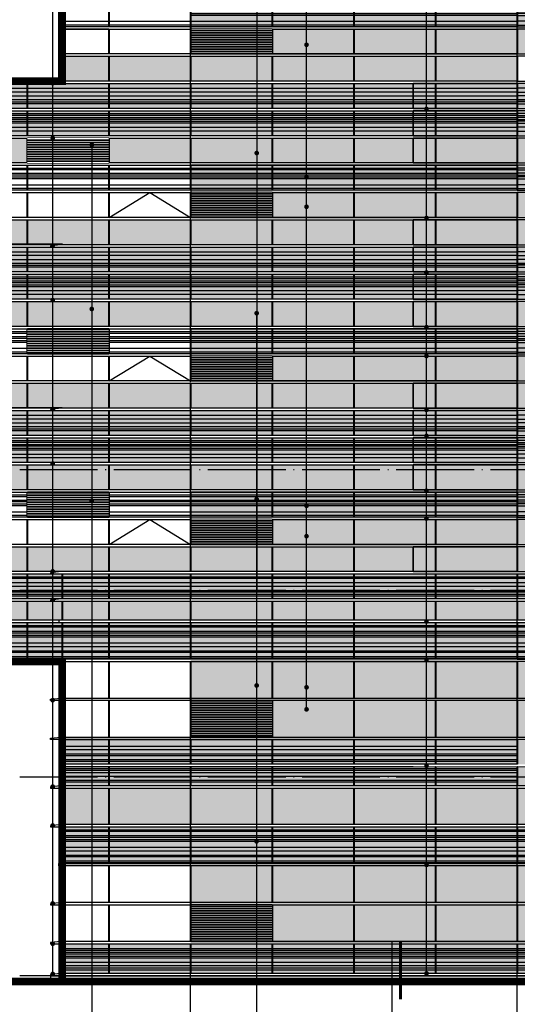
# Model space of a CAD drawing. Header units: millimetres. Extents: x 708158 to 1984082, y -168213 to -53.
# Tile 203 of 220: x 1034709 to 1047504, y -86692 to -61396. Entities that reach past the tile are written whole.
import ezdxf

# ---------------------------------------------------------------- set-up
doc = ezdxf.new("R2010")
doc.units = ezdxf.units.MM
doc.header["$LTSCALE"] = 1000
doc.set_wipeout_variables(frame=1)
doc.linetypes.add('DOTE', pattern=[2.42, 2, -0.2, 0.02, -0.2])
doc.layers.get('0').update_dxf_attribs({"color": 8})
for name, color, linetype in [('230303生产综合楼-平面图_t8$0$DIM_IDEN', 3, 'Continuous'), ('A-AXIS', 1, 'DOTE'), ('A-看线', 63, 'Continuous'), ('DIM_LEAD', 3, 'Continuous'), ('DOTE', 1, 'DOTE'), ('SPACE_HATCH', 9, 'Continuous'), ('WINDOW', 4, 'Continuous'), ('立面加粗', 5, 'Continuous'), ('立面填充线2 穿孔板', 105, 'Continuous'), ('立面窗户线', 21, 'Continuous')]:
    doc.layers.add(name, color=color, linetype=linetype)
doc.layers.add('E-百叶', color=8, linetype='Continuous', lineweight=35)

# ---------------------------------------------------------------- blocks, each defined once
blk = doc.blocks.new('A$C646C2EE2')
at = {"layer": 'A-看线'}
for points in [[(0, -70), (2090, -70), (2090, -120), (0, -120)], [(0, -200), (2090, -200), (2090, -250), (0, -250)], [(2100, -70), (4190, -70), (4190, -120), (2100, -120)], [(2100, -200), (4190, -200), (4190, -250), (2100, -250)], [(4200, -70), (6290, -70), (6290, -120), (4200, -120)], [(4200, -200), (6290, -200), (6290, -250), (4200, -250)], [(6300, -70), (8390, -70), (8390, -120), (6300, -120)], [(6300, -200), (8390, -200), (8390, -250), (6300, -250)], [(0, -300), (2090, -300), (2090, -350), (0, -350)], [(0, -500), (2090, -500), (2090, -600), (0, -600)], [(2100, -300), (4190, -300), (4190, -350), (2100, -350)], [(2100, -500), (4190, -500), (4190, -600), (2100, -600)], [(4200, -300), (6290, -300), (6290, -350), (4200, -350)], [(4200, -500), (6290, -500), (6290, -600), (4200, -600)], [(6300, -300), (8390, -300), (8390, -350), (6300, -350)], [(6300, -500), (8390, -500), (8390, -600), (6300, -600)]]:
    blk.add_lwpolyline(points, close=True, dxfattribs=at)
at = {"layer": 'WINDOW'}
for points in [[(2090, 0), (2100, 0), (2100, -640), (2090, -640)], [(4190, 0), (4200, 0), (4200, -640), (4190, -640)], [(6290, 0), (6300, 0), (6300, -640), (6290, -640)], [(8390, 0), (8400, 0), (8400, -640), (8390, -640)]]:
    blk.add_lwpolyline(points, close=True, dxfattribs=at)
blk = doc.blocks.new('A$C06C913D6')
at = {"layer": '立面填充线2 穿孔板'}
blk.add_hatch(color=256, dxfattribs=at).paths.add_polyline_path([(5, -3080), (11695, -3080), (11695, -3720), (5, -3720)])
blk.add_line((1195, -2380), (5, -2380))
at = {"layer": 'A-看线'}
for points in [[(5, -2180), (1195, -2180), (1195, -2280), (5, -2280)], [(1205, -2180), (3295, -2180), (3295, -2280), (1205, -2280)], [(5, -3080), (11695, -3080), (11695, -3720), (5, -3720)]]:
    blk.add_lwpolyline(points, close=True, dxfattribs=at)
at = {"layer": 'WINDOW'}
for points in [[(-5, -1680), (5, -1680), (5, -2320), (-5, -2320)], [(1195, -1680), (1205, -1680), (1205, -2320), (1195, -2320)], [(3295, -1680), (3305, -1680), (3305, -2320), (3295, -2320)], [(-5, -2380), (5, -2380), (5, -3020), (-5, -3020)], [(1195, -2380), (1205, -2380), (1205, -3020), (1195, -3020)], [(3295, -2380), (3305, -2380), (3305, -3020), (3295, -3020)], [(5395, -2380), (5405, -2380), (5405, -3020), (5395, -3020)], [(7495, -2380), (7505, -2380), (7505, -3020), (7495, -3020)], [(9595, -2380), (9605, -2380), (9605, -3020), (9595, -3020)], [(11705, -2380), (11695, -2380), (11695, -3020), (11705, -3020)], [(11695, -2380), (11705, -2380), (11705, -3020), (11695, -3020)], [(-5, -3080), (5, -3080), (5, -3720), (-5, -3720)], [(1195, -3080), (1205, -3080), (1205, -3720), (1195, -3720)], [(3295, -3080), (3305, -3080), (3305, -3720), (3295, -3720)], [(5395, -3080), (5405, -3080), (5405, -3720), (5395, -3720)], [(7495, -3080), (7505, -3080), (7505, -3720), (7495, -3720)], [(9595, -3080), (9605, -3080), (9605, -3720), (9595, -3720)], [(11705, -3080), (11695, -3080), (11695, -3720), (11705, -3720)], [(11695, -3080), (11705, -3080), (11705, -3720), (11695, -3720)]]:
    blk.add_lwpolyline(points, close=True, dxfattribs=at)
at = {"layer": '立面窗户线'}
for points in [[(11700, -2320), (0, -2320), (-90, -2320), (-90, -2380), (0, -2380), (11700, -2380)], [(11700, -2320), (23400, -2320), (23490, -2320), (23490, -2380), (23400, -2380), (11700, -2380)], [(11700, -3020), (0, -3020), (-90, -3020), (-90, -3080), (0, -3080), (11700, -3080)], [(11700, -3020), (23400, -3020), (23490, -3020), (23490, -3080), (23400, -3080), (11700, -3080)]]:
    blk.add_lwpolyline(points, dxfattribs=at)
at = {"layer": 'WINDOW'}
blk.add_blockref('A$C646C2EE2', (3305, -1680), dxfattribs=at)
at = {"layer": 'WINDOW', "xscale": -1}
blk.add_blockref('A$C646C2EE2', (20095, -1680), dxfattribs=at)
blk = doc.blocks.new('A$C2A3A27BA')
at = {"layer": 'A-看线'}
for points in [[(0, -40), (2090, -40), (2090, -140), (0, -140)], [(0, -240), (2090, -240), (2090, -340), (0, -340)], [(2100, -40), (4190, -40), (4190, -140), (2100, -140)], [(2100, -240), (4190, -240), (4190, -340), (2100, -340)], [(4200, -40), (6290, -40), (6290, -140), (4200, -140)], [(4200, -240), (6290, -240), (6290, -340), (4200, -340)], [(6300, -40), (8390, -40), (8390, -140), (6300, -140)], [(6300, -240), (8390, -240), (8390, -340), (6300, -340)], [(0, -390), (2090, -390), (2090, -440), (0, -440)], [(2100, -390), (4190, -390), (4190, -440), (2100, -440)], [(4200, -390), (6290, -390), (6290, -440), (4200, -440)], [(6300, -390), (8390, -390), (8390, -440), (6300, -440)], [(0, -690), (2090, -690), (2090, -740), (0, -740)], [(2100, -690), (4190, -690), (4190, -740), (2100, -740)], [(4200, -690), (6290, -690), (6290, -740), (4200, -740)], [(6300, -690), (8390, -690), (8390, -740), (6300, -740)], [(0, -790), (2090, -790), (2090, -840), (0, -840)], [(0, -890), (2090, -890), (2090, -940), (0, -940)], [(2100, -790), (4190, -790), (4190, -840), (2100, -840)], [(2100, -890), (4190, -890), (4190, -940), (2100, -940)], [(4200, -790), (6290, -790), (6290, -840), (4200, -840)], [(4200, -890), (6290, -890), (6290, -940), (4200, -940)], [(6300, -790), (8390, -790), (8390, -840), (6300, -840)], [(6300, -890), (8390, -890), (8390, -940), (6300, -940)], [(0, -1040), (2090, -1040), (2090, -1140), (0, -1140)], [(2100, -1040), (4190, -1040), (4190, -1140), (2100, -1140)], [(4200, -1040), (6290, -1040), (6290, -1140), (4200, -1140)], [(6300, -1040), (8390, -1040), (8390, -1140), (6300, -1140)]]:
    blk.add_lwpolyline(points, close=True, dxfattribs=at)
at = {"layer": 'WINDOW'}
for points in [[(2090, 80), (2100, 80), (2100, -560), (2090, -560)], [(4190, 80), (4200, 80), (4200, -560), (4190, -560)], [(6290, 80), (6300, 80), (6300, -560), (6290, -560)], [(8390, 80), (8400, 80), (8400, -560), (8390, -560)], [(2090, -620), (2100, -620), (2100, -1260), (2090, -1260)], [(4190, -620), (4200, -620), (4200, -1260), (4190, -1260)], [(6290, -620), (6300, -620), (6300, -1260), (6290, -1260)], [(8390, -620), (8400, -620), (8400, -1260), (8390, -1260)]]:
    blk.add_lwpolyline(points, close=True, dxfattribs=at)
blk = doc.blocks.new('A$C77A43BB9')
at = {"layer": '立面填充线2 穿孔板'}
for points in [[(5, 420), (11695, 420), (11695, -220), (5, -220)], [(26078, 420), (11705, 420), (11705, -220), (26078, -220)], [(5, -280), (11695, -280), (11695, -920), (5, -920)], [(26078, -280), (11705, -280), (11705, -920), (26078, -920)], [(5, -980), (11695, -980), (11695, -1620), (5, -1620)], [(26078, -980), (11705, -980), (11705, -1620), (26078, -1620)], [(5, -3080), (11695, -3080), (11695, -3720), (5, -3720)], [(26078, -3080), (11705, -3080), (11705, -3720), (26078, -3720)]]:
    blk.add_hatch(color=256, dxfattribs=at).paths.add_polyline_path(points)
at = {"layer": 'A-看线'}
for points in [[(5, 420), (14378, 420), (14378, -220), (5, -220)], [(5, 420), (11695, 420), (11695, -220), (5, -220)], [(5, 300), (3878, 300), (3878, 200), (5, 200)], [(3888, 300), (5978, 300), (5978, 200), (3888, 200)], [(26078, 420), (11705, 420), (11705, -220), (26078, -220)], [(5, 100), (3878, 100), (3878, 0), (5, 0)], [(3888, 100), (5978, 100), (5978, 0), (3888, 0)], [(5, -50), (3878, -50), (3878, -100), (5, -100)], [(3888, -50), (5978, -50), (5978, -100), (3888, -100)], [(5, -280), (14378, -280), (14378, -920), (5, -920)], [(5, -280), (11695, -280), (11695, -920), (5, -920)], [(5, -350), (3878, -350), (3878, -400), (5, -400)], [(5, -450), (3878, -450), (3878, -500), (5, -500)], [(3888, -350), (5978, -350), (5978, -400), (3888, -400)], [(3888, -450), (5978, -450), (5978, -500), (3888, -500)], [(26078, -280), (11705, -280), (11705, -920), (26078, -920)], [(5, -550), (3878, -550), (3878, -600), (5, -600)], [(5, -700), (3878, -700), (3878, -800), (5, -800)], [(3888, -550), (5978, -550), (5978, -600), (3888, -600)], [(3888, -700), (5978, -700), (5978, -800), (3888, -800)], [(5, -980), (14378, -980), (14378, -1620), (5, -1620)], [(5, -980), (11695, -980), (11695, -1620), (5, -1620)], [(26078, -980), (11705, -980), (11705, -1620), (26078, -1620)], [(5, -1750), (3878, -1750), (3878, -1800), (5, -1800)], [(3888, -1750), (5978, -1750), (5978, -1800), (3888, -1800)], [(5, -1880), (3878, -1880), (3878, -1930), (5, -1930)], [(5, -1980), (3878, -1980), (3878, -2030), (5, -2030)], [(3888, -1880), (5978, -1880), (5978, -1930), (3888, -1930)], [(3888, -1980), (5978, -1980), (5978, -2030), (3888, -2030)], [(5, -2180), (3878, -2180), (3878, -2280), (5, -2280)], [(3888, -2180), (5978, -2180), (5978, -2280), (3888, -2280)], [(5, -3080), (14378, -3080), (14378, -3720), (5, -3720)], [(5, -3080), (11695, -3080), (11695, -3720), (5, -3720)], [(26078, -3080), (11705, -3080), (11705, -3720), (26078, -3720)]]:
    blk.add_lwpolyline(points, close=True, dxfattribs=at)
at = {"layer": 'WINDOW'}
for points in [[(1778, 420), (1788, 420), (1788, -220), (1778, -220)], [(3878, 420), (3888, 420), (3888, -220), (3878, -220)], [(5978, 420), (5988, 420), (5988, -220), (5978, -220)], [(1778, -280), (1788, -280), (1788, -920), (1778, -920)], [(3878, -280), (3888, -280), (3888, -920), (3878, -920)], [(5978, -280), (5988, -280), (5988, -920), (5978, -920)], [(1778, -980), (1788, -980), (1788, -1620), (1778, -1620)], [(3878, -980), (3888, -980), (3888, -1620), (3878, -1620)], [(5978, -980), (5988, -980), (5988, -1620), (5978, -1620)], [(8078, -980), (8088, -980), (8088, -1620), (8078, -1620)], [(10178, -980), (10188, -980), (10188, -1620), (10178, -1620)], [(12278, -980), (12288, -980), (12288, -1620), (12278, -1620)], [(14378, -980), (14388, -980), (14388, -1620), (14378, -1620)], [(14388, -980), (14378, -980), (14378, -1620), (14388, -1620)], [(1778, -1680), (1788, -1680), (1788, -2320), (1778, -2320)], [(3878, -1680), (3888, -1680), (3888, -2320), (3878, -2320)], [(5978, -1680), (5988, -1680), (5988, -2320), (5978, -2320)], [(1778, -2380), (1788, -2380), (1788, -3020), (1778, -3020)], [(3878, -2380), (3888, -2380), (3888, -3020), (3878, -3020)], [(5978, -2380), (5988, -2380), (5988, -3020), (5978, -3020)], [(8078, -2380), (8088, -2380), (8088, -3020), (8078, -3020)], [(10178, -2380), (10188, -2380), (10188, -3020), (10178, -3020)], [(12278, -2380), (12288, -2380), (12288, -3020), (12278, -3020)], [(14378, -2380), (14388, -2380), (14388, -3020), (14378, -3020)], [(14388, -2380), (14378, -2380), (14378, -3020), (14388, -3020)], [(1778, -3080), (1788, -3080), (1788, -3720), (1778, -3720)], [(3878, -3080), (3888, -3080), (3888, -3720), (3878, -3720)], [(5978, -3080), (5988, -3080), (5988, -3720), (5978, -3720)], [(8078, -3080), (8088, -3080), (8088, -3720), (8078, -3720)], [(10178, -3080), (10188, -3080), (10188, -3720), (10178, -3720)], [(12278, -3080), (12288, -3080), (12288, -3720), (12278, -3720)], [(14378, -3080), (14388, -3080), (14388, -3720), (14378, -3720)], [(14388, -3080), (14378, -3080), (14378, -3720), (14388, -3720)]]:
    blk.add_lwpolyline(points, close=True, dxfattribs=at)
blk.add_lwpolyline([(3888, -3020), (4933, -2380), (5978, -3020)], dxfattribs=at)
at = {"layer": '立面窗户线'}
for points in [[(2683, 480), (0, 480), (-30, 480), (-300, 450), (-300, 420), (0, 420), (2683, 420)], [(14383, 480), (2683, 480), (2653, 480), (2383, 450), (2383, 420), (2683, 420), (14383, 420)], [(14383, 480), (26083, 480), (26113, 480), (26383, 450), (26383, 420), (26083, 420), (14383, 420)], [(14383, -220), (0, -220), (-90, -220), (-90, -280), (0, -280), (14383, -280)], [(14383, -220), (26083, -220), (26173, -220), (26173, -280), (26083, -280), (14383, -280)], [(14383, -920), (0, -920), (-30, -920), (-300, -950), (-300, -980), (0, -980), (14383, -980)], [(14383, -920), (26083, -920), (26113, -920), (26383, -950), (26383, -980), (26083, -980), (14383, -980)], [(14383, -1620), (0, -1620), (-90, -1620), (-90, -1680), (0, -1680), (14383, -1680)], [(14383, -1620), (26083, -1620), (26173, -1620), (26173, -1680), (26083, -1680), (14383, -1680)], [(14383, -2320), (0, -2320), (-90, -2320), (-90, -2380), (0, -2380), (14383, -2380)], [(14383, -2320), (26083, -2320), (26173, -2320), (26173, -2380), (26083, -2380), (14383, -2380)], [(14383, -3020), (0, -3020), (-90, -3020), (-90, -3080), (0, -3080), (14383, -3080)], [(14383, -3020), (26083, -3020), (26173, -3020), (26173, -3080), (26083, -3080), (14383, -3080)]]:
    blk.add_lwpolyline(points, dxfattribs=at)
blk.add_lwpolyline([(-1, 500), (2678, 500), (2678, 480), (-1, 480)], close=True, dxfattribs=at)
at = {"layer": 'WINDOW'}
for name, p in [('A$C2A3A27BA', (5988, 340)), ('A$C646C2EE2', (5988, -1680))]:
    blk.add_blockref(name, p, dxfattribs=at)
at = {"layer": 'WINDOW', "xscale": -1}
for name, p in [('A$C2A3A27BA', (22778, 340)), ('A$C646C2EE2', (22778, -1680))]:
    blk.add_blockref(name, p, dxfattribs=at)
blk = doc.blocks.new('A$C48FF79B3')
at = {"layer": 'A-看线'}
for points in [[(0, -70), (2090, -70), (2090, -120), (0, -120)], [(0, -220), (2090, -220), (2090, -270), (0, -270)], [(2100, -70), (4190, -70), (4190, -120), (2100, -120)], [(2100, -220), (4190, -220), (4190, -270), (2100, -270)], [(4200, -70), (6290, -70), (6290, -120), (4200, -120)], [(4200, -220), (6290, -220), (6290, -270), (4200, -270)], [(6300, -70), (8390, -70), (8390, -120), (6300, -120)], [(6300, -220), (8390, -220), (8390, -270), (6300, -270)], [(0, -320), (2090, -320), (2090, -370), (0, -370)], [(2100, -320), (4190, -320), (4190, -370), (2100, -370)], [(4200, -320), (6290, -320), (6290, -370), (4200, -370)], [(6300, -320), (8390, -320), (8390, -370), (6300, -370)], [(0, -520), (2090, -520), (2090, -620), (0, -620)], [(0, -720), (2090, -720), (2090, -770), (0, -770)], [(2100, -520), (4190, -520), (4190, -620), (2100, -620)], [(2100, -720), (4190, -720), (4190, -770), (2100, -770)], [(4200, -520), (6290, -520), (6290, -620), (4200, -620)], [(4200, -720), (6290, -720), (6290, -770), (4200, -770)], [(6300, -520), (8390, -520), (8390, -620), (6300, -620)], [(6300, -720), (8390, -720), (8390, -770), (6300, -770)], [(0, -870), (2090, -870), (2090, -920), (0, -920)], [(2100, -870), (4190, -870), (4190, -920), (2100, -920)], [(4200, -870), (6290, -870), (6290, -920), (4200, -920)], [(6300, -870), (8390, -870), (8390, -920), (6300, -920)]]:
    blk.add_lwpolyline(points, close=True, dxfattribs=at)
at = {"layer": 'WINDOW'}
for points in [[(2090, 0), (2100, 0), (2100, -940), (2090, -940)], [(4190, 0), (4200, 0), (4200, -940), (4190, -940)], [(6290, 0), (6300, 0), (6300, -940), (6290, -940)], [(8390, 0), (8400, 0), (8400, -940), (8390, -940)]]:
    blk.add_lwpolyline(points, close=True, dxfattribs=at)
blk = doc.blocks.new('A$C0C685A8F')
at = {"layer": 'A-看线'}
for points in [[(0, -70), (2090, -70), (2090, -120), (0, -120)], [(0, -220), (2090, -220), (2090, -320), (0, -320)], [(2100, -70), (4190, -70), (4190, -120), (2100, -120)], [(2100, -220), (4190, -220), (4190, -320), (2100, -320)], [(4200, -70), (6290, -70), (6290, -120), (4200, -120)], [(4200, -220), (6290, -220), (6290, -320), (4200, -320)], [(6300, -70), (8390, -70), (8390, -120), (6300, -120)], [(6300, -220), (8390, -220), (8390, -320), (6300, -320)], [(0, -420), (2090, -420), (2090, -470), (0, -470)], [(2100, -420), (4190, -420), (4190, -470), (2100, -470)], [(4200, -420), (6290, -420), (6290, -470), (4200, -470)], [(6300, -420), (8390, -420), (8390, -470), (6300, -470)], [(0, -520), (2090, -520), (2090, -570), (0, -570)], [(2100, -520), (4190, -520), (4190, -570), (2100, -570)], [(4200, -520), (6290, -520), (6290, -570), (4200, -570)], [(6300, -520), (8390, -520), (8390, -570), (6300, -570)]]:
    blk.add_lwpolyline(points, close=True, dxfattribs=at)
at = {"layer": 'WINDOW'}
for points in [[(2090, 0), (2100, 0), (2100, -640), (2090, -640)], [(4190, 0), (4200, 0), (4200, -640), (4190, -640)], [(6290, 0), (6300, 0), (6300, -640), (6290, -640)], [(8390, 0), (8400, 0), (8400, -640), (8390, -640)]]:
    blk.add_lwpolyline(points, close=True, dxfattribs=at)
blk = doc.blocks.new('A$C86bb16c2')
at = {"layer": '立面填充线2 穿孔板'}
for points in [[(305, -30), (30028, -30), (30028, -670), (305, -670)], [(305, -730), (30038, -730), (30038, -1220), (305, -1220)], [(305, -1280), (30028, -1280), (30028, -2220), (305, -2220)], [(305, -4280), (30028, -4280), (30028, -4920), (305, -4920)]]:
    blk.add_hatch(color=256, dxfattribs=at).paths.add_polyline_path(points)
at = {"layer": 'A-看线'}
for points in [[(305, -30), (30028, -30), (30028, -670), (305, -670)], [(305, -100), (1495, -100), (1495, -150), (305, -150)], [(305, -250), (1495, -250), (1495, -350), (305, -350)], [(1505, -100), (3595, -100), (3595, -150), (1505, -150)], [(1505, -250), (3595, -250), (3595, -350), (1505, -350)], [(3605, -100), (5695, -100), (5695, -150), (3605, -150)], [(3605, -250), (5695, -250), (5695, -350), (3605, -350)], [(5705, -100), (7795, -100), (7795, -150), (5705, -150)], [(5705, -250), (7795, -250), (7795, -350), (5705, -350)], [(7805, -100), (9895, -100), (9895, -150), (7805, -150)], [(7805, -250), (9895, -250), (9895, -350), (7805, -350)], [(305, -450), (1495, -450), (1495, -500), (305, -500)], [(1505, -450), (3595, -450), (3595, -500), (1505, -500)], [(3605, -450), (5695, -450), (5695, -500), (3605, -500)], [(5705, -450), (7795, -450), (7795, -500), (5705, -500)], [(7805, -450), (9895, -450), (9895, -500), (7805, -500)], [(305, -550), (1495, -550), (1495, -600), (305, -600)], [(305, -730), (30038, -730), (30038, -1220), (305, -1220)], [(1505, -550), (3595, -550), (3595, -600), (1505, -600)], [(3605, -550), (5695, -550), (5695, -600), (3605, -600)], [(5705, -550), (7795, -550), (7795, -600), (5705, -600)], [(7805, -550), (9895, -550), (9895, -600), (7805, -600)], [(305, -1280), (30028, -1280), (30028, -2220), (305, -2220)], [(305, -1350), (1495, -1350), (1495, -1400), (305, -1400)], [(305, -1500), (1495, -1500), (1495, -1550), (305, -1550)], [(1505, -1350), (3595, -1350), (3595, -1400), (1505, -1400)], [(1505, -1500), (3595, -1500), (3595, -1550), (1505, -1550)], [(3605, -1350), (5695, -1350), (5695, -1400), (3605, -1400)], [(3605, -1500), (5695, -1500), (5695, -1550), (3605, -1550)], [(5705, -1350), (7795, -1350), (7795, -1400), (5705, -1400)], [(5705, -1500), (7795, -1500), (7795, -1550), (5705, -1550)], [(7805, -1350), (9895, -1350), (9895, -1400), (7805, -1400)], [(7805, -1500), (9895, -1500), (9895, -1550), (7805, -1550)], [(305, -1600), (1495, -1600), (1495, -1650), (305, -1650)], [(1505, -1600), (3595, -1600), (3595, -1650), (1505, -1650)], [(3605, -1600), (5695, -1600), (5695, -1650), (3605, -1650)], [(5705, -1600), (7795, -1600), (7795, -1650), (5705, -1650)], [(7805, -1600), (9895, -1600), (9895, -1650), (7805, -1650)], [(305, -1800), (1495, -1800), (1495, -1900), (305, -1900)], [(305, -2000), (1495, -2000), (1495, -2050), (305, -2050)], [(1505, -1800), (3595, -1800), (3595, -1900), (1505, -1900)], [(1505, -2000), (3595, -2000), (3595, -2050), (1505, -2050)], [(3605, -1800), (5695, -1800), (5695, -1900), (3605, -1900)], [(3605, -2000), (5695, -2000), (5695, -2050), (3605, -2050)], [(5705, -1800), (7795, -1800), (7795, -1900), (5705, -1900)], [(5705, -2000), (7795, -2000), (7795, -2050), (5705, -2050)], [(7805, -1800), (9895, -1800), (9895, -1900), (7805, -1900)], [(7805, -2000), (9895, -2000), (9895, -2050), (7805, -2050)], [(305, -2150), (1495, -2150), (1495, -2200), (305, -2200)], [(1505, -2150), (3595, -2150), (3595, -2200), (1505, -2200)], [(3605, -2150), (5695, -2150), (5695, -2200), (3605, -2200)], [(5705, -2150), (7795, -2150), (7795, -2200), (5705, -2200)], [(7805, -2150), (9895, -2150), (9895, -2200), (7805, -2200)], [(305, -4450), (1495, -4450), (1495, -4550), (305, -4550)], [(1505, -4450), (3595, -4450), (3595, -4550), (1505, -4550)], [(3605, -4450), (5695, -4450), (5695, -4550), (3605, -4550)], [(5705, -4450), (7795, -4450), (7795, -4550), (5705, -4550)], [(7805, -4450), (9895, -4450), (9895, -4550), (7805, -4550)], [(9905, -4450), (11995, -4450), (11995, -4550), (9905, -4550)], [(305, -4650), (1495, -4650), (1495, -4700), (305, -4700)], [(305, -4650), (1495, -4650), (1495, -4700), (305, -4700)], [(305, -4800), (1495, -4800), (1495, -4850), (305, -4850)], [(1505, -4650), (3595, -4650), (3595, -4700), (1505, -4700)], [(1505, -4650), (3595, -4650), (3595, -4700), (1505, -4700)], [(1505, -4800), (3595, -4800), (3595, -4850), (1505, -4850)], [(3605, -4650), (5695, -4650), (5695, -4700), (3605, -4700)], [(3605, -4650), (5695, -4650), (5695, -4700), (3605, -4700)], [(3605, -4800), (5695, -4800), (5695, -4850), (3605, -4850)], [(5705, -4650), (7795, -4650), (7795, -4700), (5705, -4700)], [(5705, -4650), (7795, -4650), (7795, -4700), (5705, -4700)], [(5705, -4800), (7795, -4800), (7795, -4850), (5705, -4850)], [(7805, -4650), (9895, -4650), (9895, -4700), (7805, -4700)], [(7805, -4650), (9895, -4650), (9895, -4700), (7805, -4700)], [(7805, -4800), (9895, -4800), (9895, -4850), (7805, -4850)], [(9905, -4650), (11995, -4650), (11995, -4700), (9905, -4700)], [(9905, -4650), (11995, -4650), (11995, -4700), (9905, -4700)], [(9905, -4800), (11995, -4800), (11995, -4850), (9905, -4850)]]:
    blk.add_lwpolyline(points, close=True, dxfattribs=at)
blk.add_lwpolyline([(12000, -4920), (305, -4920), (305, -4280), (12000, -4280)], dxfattribs=at)
at = {"layer": 'WINDOW'}
for points in [[(295, -30), (305, -30), (305, -670), (295, -670)], [(1495, -30), (1505, -30), (1505, -670), (1495, -670)], [(3595, -30), (3605, -30), (3605, -670), (3595, -670)], [(5695, -30), (5705, -30), (5705, -670), (5695, -670)], [(7795, -30), (7805, -30), (7805, -670), (7795, -670)], [(9895, -30), (9905, -30), (9905, -670), (9895, -670)], [(295, -730), (305, -730), (305, -1220), (295, -1220)], [(1495, -730), (1505, -730), (1505, -1220), (1495, -1220)], [(3595, -730), (3605, -730), (3605, -1220), (3595, -1220)], [(5695, -730), (5705, -730), (5705, -1220), (5695, -1220)], [(7795, -730), (7805, -730), (7805, -1220), (7795, -1220)], [(9895, -730), (9905, -730), (9905, -1220), (9895, -1220)], [(11995, -730), (12005, -730), (12005, -1220), (11995, -1220)], [(295, -1280), (305, -1280), (305, -2220), (295, -2220)], [(1495, -1280), (1505, -1280), (1505, -2220), (1495, -2220)], [(3595, -1280), (3605, -1280), (3605, -2220), (3595, -2220)], [(5695, -1280), (5705, -1280), (5705, -2220), (5695, -2220)], [(7795, -1280), (7805, -1280), (7805, -2220), (7795, -2220)], [(9895, -1280), (9905, -1280), (9905, -2220), (9895, -2220)], [(295, -2280), (305, -2280), (305, -3220), (295, -3220)], [(1495, -2280), (1505, -2280), (1505, -3220), (1495, -3220)], [(3595, -2280), (3605, -2280), (3605, -3220), (3595, -3220)], [(5695, -2280), (5705, -2280), (5705, -3220), (5695, -3220)], [(7795, -2280), (7805, -2280), (7805, -3220), (7795, -3220)], [(9895, -2280), (9905, -2280), (9905, -3220), (9895, -3220)], [(11995, -2280), (12005, -2280), (12005, -3220), (11995, -3220)], [(295, -3280), (305, -3280), (305, -4220), (295, -4220)], [(1495, -3280), (1505, -3280), (1505, -4220), (1495, -4220)], [(3595, -3280), (3605, -3280), (3605, -4220), (3595, -4220)], [(5695, -3280), (5705, -3280), (5705, -4220), (5695, -4220)], [(7795, -3280), (7805, -3280), (7805, -4220), (7795, -4220)], [(9895, -3280), (9905, -3280), (9905, -4220), (9895, -4220)], [(11995, -3280), (12005, -3280), (12005, -4220), (11995, -4220)], [(295, -4280), (305, -4280), (305, -4920), (295, -4920)], [(295, -4280), (305, -4280), (305, -4920), (295, -4920)], [(1495, -4280), (1505, -4280), (1505, -4920), (1495, -4920)], [(3595, -4280), (3605, -4280), (3605, -4920), (3595, -4920)], [(5695, -4280), (5705, -4280), (5705, -4920), (5695, -4920)], [(7795, -4280), (7805, -4280), (7805, -4920), (7795, -4920)], [(9895, -4280), (9905, -4280), (9905, -4920), (9895, -4920)], [(11995, -4280), (12005, -4280), (12005, -4920), (11995, -4920)]]:
    blk.add_lwpolyline(points, close=True, dxfattribs=at)
at = {"layer": '立面窗户线'}
for points in [[(12000, 30), (300, 30), (270, 30), (0, 0), (0, -30), (300, -30), (12000, -30)], [(12000, -2220), (300, -2220), (210, -2220), (210, -2280), (300, -2280), (12000, -2280)], [(12000, -2220), (27350, -2220), (27440, -2220), (27440, -2280), (27350, -2280), (12000, -2280)], [(9320, -4920), (300, -4920), (210, -4920), (210, -4980), (300, -4980), (9320, -4980)]]:
    blk.add_lwpolyline(points, dxfattribs=at)
for points in [[(12000, -730), (27350, -730), (27650, -730), (27650, -700), (27380, -670), (27350, -670), (12000, -670), (300, -670), (270, -670), (0, -700), (0, -730), (300, -730)], [(12000, -1280), (27350, -1280), (27440, -1280), (27440, -1220), (27345, -1220), (12000, -1220), (1712, -1220), (210, -1220), (210, -1280), (1712, -1280)], [(12000, -3280), (300, -3280), (0, -3280), (0, -3250), (270, -3220), (300, -3220), (12000, -3220), (27350, -3220), (27380, -3220), (27650, -3250), (27650, -3280), (27350, -3280)], [(12000, -4280), (300, -4280), (0, -4280), (0, -4250), (270, -4220), (300, -4220), (12000, -4220), (27350, -4220), (27380, -4220), (27650, -4250), (27650, -4280), (27350, -4280)]]:
    blk.add_lwpolyline(points, close=True, dxfattribs=at)
at = {"layer": 'WINDOW'}
for name, p in [('A$C0C685A8F', (9905, -30)), ('A$C48FF79B3', (9905, -1280))]:
    blk.add_blockref(name, p, dxfattribs=at)
blk = doc.blocks.new('A$C354F61B6')
at = {"layer": 'A-看线'}
for points in [[(0, 0), (2090, 0), (2090, -50), (0, -50)], [(2100, 0), (4190, 0), (4190, -50), (2100, -50)], [(4200, 0), (6290, 0), (6290, -50), (4200, -50)], [(6300, 0), (8390, 0), (8390, -50), (6300, -50)], [(0, -100), (2090, -100), (2090, -150), (0, -150)], [(0, -200), (2090, -200), (2090, -250), (0, -250)], [(2100, -100), (4190, -100), (4190, -150), (2100, -150)], [(2100, -200), (4190, -200), (4190, -250), (2100, -250)], [(4200, -100), (6290, -100), (6290, -150), (4200, -150)], [(4200, -200), (6290, -200), (6290, -250), (4200, -250)], [(6300, -100), (8390, -100), (8390, -150), (6300, -150)], [(6300, -200), (8390, -200), (8390, -250), (6300, -250)], [(0, -350), (2090, -350), (2090, -450), (0, -450)], [(0, -500), (2090, -500), (2090, -555), (0, -555)], [(2100, -350), (4190, -350), (4190, -450), (2100, -450)], [(2100, -500), (4190, -500), (4190, -555), (2100, -555)], [(4200, -350), (6290, -350), (6290, -450), (4200, -450)], [(4200, -500), (6290, -500), (6290, -555), (4200, -555)], [(6300, -350), (8390, -350), (8390, -450), (6300, -450)], [(6300, -500), (8390, -500), (8390, -555), (6300, -555)]]:
    blk.add_lwpolyline(points, close=True, dxfattribs=at)
at = {"layer": 'WINDOW'}
for points in [[(2090, 120), (2100, 120), (2100, -640), (2090, -640)], [(4190, 120), (4200, 120), (4200, -640), (4190, -640)], [(6290, 120), (6300, 120), (6300, -640), (6290, -640)], [(8390, 120), (8400, 120), (8400, -640), (8390, -640)]]:
    blk.add_lwpolyline(points, close=True, dxfattribs=at)
blk = doc.blocks.new('A$Cdec22d5f')
at = {"layer": '立面填充线2 穿孔板'}
for points in [[(5, 0), (29728, -5), (29728, -495), (5, -490)], [(-5, -550), (29728, -550), (29728, -1490), (-5, -1490)], [(5, -1550), (29728, -1550), (29728, -2490), (5, -2490)], [(5, -4550), (29728, -4550), (29728, -5310), (5, -5310)]]:
    blk.add_hatch(color=256, dxfattribs=at).paths.add_polyline_path(points)
at = {"layer": 'A-看线'}
for points in [[(5, 0), (29728, -5), (29728, -495), (5, -490)], [(5, -50), (1195, -50), (1195, -100), (5, -100)], [(5, -150), (1195, -150), (1195, -250), (5, -250)], [(1205, -50), (3295, -50), (3295, -100), (1205, -100)], [(1205, -150), (3295, -150), (3295, -250), (1205, -250)], [(3305, -50), (5395, -50), (5395, -100), (3305, -100)], [(3305, -150), (5395, -150), (5395, -250), (3305, -250)], [(5405, -50), (7495, -50), (7495, -100), (5405, -100)], [(5405, -150), (7495, -150), (7495, -250), (5405, -250)], [(7505, -50), (9595, -50), (9595, -100), (7505, -100)], [(7505, -150), (9595, -150), (9595, -250), (7505, -250)], [(9605, -50), (11695, -50), (11695, -100), (9605, -100)], [(9605, -150), (11695, -150), (11695, -250), (9605, -250)], [(5, -350), (1195, -350), (1195, -400), (5, -400)], [(1205, -350), (3295, -350), (3295, -400), (1205, -400)], [(3305, -350), (5395, -350), (5395, -400), (3305, -400)], [(5405, -350), (7495, -350), (7495, -400), (5405, -400)], [(7505, -350), (9595, -350), (9595, -400), (7505, -400)], [(9605, -350), (11695, -350), (11695, -400), (9605, -400)], [(5, -1550), (29728, -1550), (29728, -2490), (5, -2490)], [(5, -1620), (1195, -1620), (1195, -1670), (5, -1670)], [(5, -1770), (1195, -1770), (1195, -1820), (5, -1820)], [(1205, -1620), (3295, -1620), (3295, -1670), (1205, -1670)], [(1205, -1770), (3295, -1770), (3295, -1820), (1205, -1820)], [(3305, -1620), (5395, -1620), (5395, -1670), (3305, -1670)], [(3305, -1770), (5395, -1770), (5395, -1820), (3305, -1820)], [(5405, -1620), (7495, -1620), (7495, -1670), (5405, -1670)], [(5405, -1770), (7495, -1770), (7495, -1820), (5405, -1820)], [(7505, -1620), (9595, -1620), (9595, -1670), (7505, -1670)], [(7505, -1770), (9595, -1770), (9595, -1820), (7505, -1820)], [(5, -1870), (1195, -1870), (1195, -1920), (5, -1920)], [(1205, -1870), (3295, -1870), (3295, -1920), (1205, -1920)], [(3305, -1870), (5395, -1870), (5395, -1920), (3305, -1920)], [(5405, -1870), (7495, -1870), (7495, -1920), (5405, -1920)], [(7505, -1870), (9595, -1870), (9595, -1920), (7505, -1920)], [(5, -2070), (1195, -2070), (1195, -2170), (5, -2170)], [(5, -2270), (1195, -2270), (1195, -2320), (5, -2320)], [(1205, -2070), (3295, -2070), (3295, -2170), (1205, -2170)], [(1205, -2270), (3295, -2270), (3295, -2320), (1205, -2320)], [(3305, -2070), (5395, -2070), (5395, -2170), (3305, -2170)], [(3305, -2270), (5395, -2270), (5395, -2320), (3305, -2320)], [(5405, -2070), (7495, -2070), (7495, -2170), (5405, -2170)], [(5405, -2270), (7495, -2270), (7495, -2320), (5405, -2320)], [(7505, -2070), (9595, -2070), (9595, -2170), (7505, -2170)], [(7505, -2270), (9595, -2270), (9595, -2320), (7505, -2320)], [(5, -2420), (1195, -2420), (1195, -2470), (5, -2470)], [(1205, -2420), (3295, -2420), (3295, -2470), (1205, -2470)], [(3305, -2420), (5395, -2420), (5395, -2470), (3305, -2470)], [(5405, -2420), (7495, -2420), (7495, -2470), (5405, -2470)], [(7505, -2420), (9595, -2420), (9595, -2470), (7505, -2470)], [(5, -4670), (1195, -4670), (1195, -4720), (5, -4720)], [(5, -4770), (1195, -4770), (1195, -4820), (5, -4820)], [(1205, -4670), (3295, -4670), (3295, -4720), (1205, -4720)], [(1205, -4770), (3295, -4770), (3295, -4820), (1205, -4820)], [(3305, -4670), (5395, -4670), (5395, -4720), (3305, -4720)], [(3305, -4770), (5395, -4770), (5395, -4820), (3305, -4820)], [(5405, -4670), (7495, -4670), (7495, -4720), (5405, -4720)], [(5405, -4770), (7495, -4770), (7495, -4820), (5405, -4820)], [(7505, -4670), (9595, -4670), (9595, -4720), (7505, -4720)], [(7505, -4770), (9595, -4770), (9595, -4820), (7505, -4820)], [(5, -4870), (1195, -4870), (1195, -4920), (5, -4920)], [(5, -5020), (1195, -5020), (1195, -5120), (5, -5120)], [(1205, -4870), (3295, -4870), (3295, -4920), (1205, -4920)], [(1205, -5020), (3295, -5020), (3295, -5120), (1205, -5120)], [(3305, -4870), (5395, -4870), (5395, -4920), (3305, -4920)], [(3305, -5020), (5395, -5020), (5395, -5120), (3305, -5120)], [(5405, -4870), (7495, -4870), (7495, -4920), (5405, -4920)], [(5405, -5020), (7495, -5020), (7495, -5120), (5405, -5120)], [(7505, -4870), (9595, -4870), (9595, -4920), (7505, -4920)], [(7505, -5020), (9595, -5020), (9595, -5120), (7505, -5120)], [(5, -5170), (1195, -5170), (1195, -5225), (5, -5225)], [(1205, -5170), (3295, -5170), (3295, -5225), (1205, -5225)], [(3305, -5170), (5395, -5170), (5395, -5225), (3305, -5225)], [(5405, -5170), (7495, -5170), (7495, -5225), (5405, -5225)], [(7505, -5170), (9595, -5170), (9595, -5225), (7505, -5225)]]:
    blk.add_lwpolyline(points, close=True, dxfattribs=at)
at = {"layer": 'WINDOW'}
for points in [[(-5, 0), (5, 0), (5, -490), (-5, -490)], [(-5, 0), (5, 0), (5, -490), (-5, -490)], [(1195, 0), (1205, 0), (1205, -490), (1195, -490)], [(3295, 0), (3305, 0), (3305, -490), (3295, -490)], [(5395, 0), (5405, 0), (5405, -490), (5395, -490)], [(7495, 0), (7505, 0), (7505, -490), (7495, -490)], [(9595, 0), (9605, 0), (9605, -490), (9595, -490)], [(11695, 0), (11705, 0), (11705, -490), (11695, -490)], [(-5, -550), (5, -550), (5, -1490), (-5, -1490)], [(1195, -550), (1205, -550), (1205, -1490), (1195, -1490)], [(3295, -550), (3305, -550), (3305, -1490), (3295, -1490)], [(5395, -550), (5405, -550), (5405, -1490), (5395, -1490)], [(7495, -550), (7505, -550), (7505, -1490), (7495, -1490)], [(9595, -550), (9605, -550), (9605, -1490), (9595, -1490)], [(9595, -550), (9605, -550), (9605, -1490), (9595, -1490)], [(11695, -550), (11705, -550), (11705, -1490), (11695, -1490)], [(-5, -1550), (5, -1550), (5, -2490), (-5, -2490)], [(1195, -1550), (1205, -1550), (1205, -2490), (1195, -2490)], [(3295, -1550), (3305, -1550), (3305, -2490), (3295, -2490)], [(5395, -1550), (5405, -1550), (5405, -2490), (5395, -2490)], [(7495, -1550), (7505, -1550), (7505, -2490), (7495, -2490)], [(9595, -1550), (9605, -1550), (9605, -2490), (9595, -2490)], [(-5, -2550), (5, -2550), (5, -3490), (-5, -3490)], [(1195, -2550), (1205, -2550), (1205, -3490), (1195, -3490)], [(3295, -2550), (3305, -2550), (3305, -3490), (3295, -3490)], [(5395, -2550), (5405, -2550), (5405, -3490), (5395, -3490)], [(7495, -2550), (7505, -2550), (7505, -3490), (7495, -3490)], [(9595, -2550), (9605, -2550), (9605, -3490), (9595, -3490)], [(11695, -2550), (11705, -2550), (11705, -3490), (11695, -3490)], [(-5, -3550), (5, -3550), (5, -4490), (-5, -4490)], [(1195, -3550), (1205, -3550), (1205, -4490), (1195, -4490)], [(3295, -3550), (3305, -3550), (3305, -4490), (3295, -4490)], [(5395, -3550), (5405, -3550), (5405, -4490), (5395, -4490)], [(7495, -3550), (7505, -3550), (7505, -4490), (7495, -4490)], [(9595, -3550), (9605, -3550), (9605, -4490), (9595, -4490)], [(11695, -3550), (11705, -3550), (11705, -4490), (11695, -4490)], [(-5, -4550), (5, -4550), (5, -5310), (-5, -5310)], [(1195, -4550), (1205, -4550), (1205, -5310), (1195, -5310)], [(3295, -4550), (3305, -4550), (3305, -5310), (3295, -5310)], [(5395, -4550), (5405, -4550), (5405, -5310), (5395, -5310)], [(7495, -4550), (7505, -4550), (7505, -5310), (7495, -5310)], [(9595, -4550), (9605, -4550), (9605, -5310), (9595, -5310)]]:
    blk.add_lwpolyline(points, close=True, dxfattribs=at)
at = {"layer": '立面窗户线'}
for points in [[(11700, -550), (27050, -550), (27350, -550), (27350, -520), (27080, -490), (27050, -490), (11700, -490), (0, -490), (-30, -490), (-300, -520), (-300, -550), (0, -550), (11700, -550)], [(11700, -1550), (27050, -1550), (27350, -1550), (27350, -1520), (27080, -1490), (27050, -1490), (11700, -1490), (0, -1490), (-30, -1490), (-300, -1520), (-300, -1550), (0, -1550), (11700, -1550)], [(11700, -2550), (0, -2550), (-90, -2550), (-90, -2490), (0, -2490), (11700, -2490), (27050, -2490), (27140, -2490), (27140, -2550), (27050, -2550), (11700, -2550)], [(11700, -3550), (27050, -3550), (27350, -3550), (27350, -3520), (27080, -3490), (27050, -3490), (11700, -3490), (0, -3490), (-30, -3490), (-300, -3520), (-300, -3550), (0, -3550), (11700, -3550)], [(11700, -4550), (27050, -4550), (27350, -4550), (27350, -4520), (27080, -4490), (27050, -4490), (11700, -4490), (0, -4490), (-30, -4490), (-300, -4520), (-300, -4550), (0, -4550), (11700, -4550)]]:
    blk.add_lwpolyline(points, dxfattribs=at)
for points in [[(11700, -5370), (27050, -5370), (27350, -5370), (27350, -5340), (27080, -5310), (27050, -5310), (11700, -5310), (0, -5310), (-30, -5310), (-300, -5340), (-300, -5370), (0, -5370)], [(30033, -5370), (-300, -5370), (-300, -5520), (30033, -5520)]]:
    blk.add_lwpolyline(points, close=True, dxfattribs=at)
at = {"layer": 'A-看线'}
blk.add_blockref('A$C354F61B6', (9605, -4670), dxfattribs=at)
at = {"layer": 'WINDOW'}
blk.add_blockref('A$C48FF79B3', (9605, -1550), dxfattribs=at)
blk = doc.blocks.new('A$C2a5aa5d3')
at = {"layer": '立面填充线2 穿孔板'}
for points in [[(305, -30), (2978, -30), (2978, -670), (305, -670)], [(305, -730), (2978, -730), (2978, -1220), (305, -1220)], [(305, -1280), (2978, -1280), (2976, -2220), (303, -2220)]]:
    blk.add_hatch(color=256, dxfattribs=at).paths.add_polyline_path(points)
at = {"layer": 'A-看线'}
for points in [[(305, -100), (2078, -100), (2078, -150), (305, -150)], [(305, -250), (2078, -250), (2078, -350), (305, -350)], [(2088, -100), (2978, -100), (2978, -150), (2088, -150)], [(2088, -250), (2978, -250), (2978, -350), (2088, -350)], [(305, -450), (2078, -450), (2078, -500), (305, -500)], [(2088, -450), (2978, -450), (2978, -500), (2088, -500)], [(305, -550), (2078, -550), (2078, -600), (305, -600)], [(2088, -550), (2978, -550), (2978, -600), (2088, -600)], [(305, -1350), (2078, -1350), (2078, -1400), (305, -1400)], [(305, -1500), (2078, -1500), (2078, -1550), (305, -1550)], [(2088, -1350), (2978, -1350), (2978, -1400), (2088, -1400)], [(2088, -1500), (2978, -1500), (2978, -1550), (2088, -1550)], [(305, -1600), (2078, -1600), (2078, -1650), (305, -1650)], [(2088, -1600), (2978, -1600), (2978, -1650), (2088, -1650)], [(305, -1800), (2078, -1800), (2078, -1900), (305, -1900)], [(305, -2000), (2078, -2000), (2078, -2050), (305, -2050)], [(2088, -1800), (2978, -1800), (2978, -1900), (2088, -1900)], [(2088, -2000), (2978, -2000), (2978, -2050), (2088, -2050)], [(305, -2150), (2078, -2150), (2078, -2200), (305, -2200)], [(2088, -2150), (2978, -2150), (2978, -2200), (2088, -2200)]]:
    blk.add_lwpolyline(points, close=True, dxfattribs=at)
at = {"layer": 'WINDOW'}
for points in [[(295, -30), (305, -30), (305, -670), (295, -670)], [(2078, -30), (2088, -30), (2088, -670), (2078, -670)], [(295, -730), (305, -730), (305, -1220), (295, -1220)], [(2078, -730), (2088, -730), (2088, -1220), (2078, -1220)], [(295, -1280), (305, -1280), (305, -2220), (295, -2220)], [(2078, -1280), (2088, -1280), (2088, -2220), (2078, -2220)]]:
    blk.add_lwpolyline(points, close=True, dxfattribs=at)
at = {"layer": '立面窗户线'}
for points in [[(2983, 30), (300, 30), (270, 30), (0, 0), (0, -30), (300, -30), (2983, -30)], [(2983, -670), (300, -670), (270, -670), (0, -700), (0, -730), (300, -730), (2983, -730)], [(2978, -1220), (1712, -1220), (210, -1220), (210, -1280), (2012, -1280), (2978, -1280)], [(2978, -2220), (300, -2220), (210, -2220), (210, -2280), (300, -2280), (2978, -2280)]]:
    blk.add_lwpolyline(points, dxfattribs=at)
blk = doc.blocks.new('A$C7550d0f3')
at = {"layer": 'E-百叶'}
blk.add_lwpolyline([(0, 0), (2090, 0), (2090, -640), (0, -640)], close=True, dxfattribs=at)
blk.add_wipeout([(0, 0), (2090, 0), (2090, -640), (0, -640)]).dxf.layer = 'E-百叶'
h = blk.add_hatch(dxfattribs=at)
h.set_pattern_fill('玻璃', color=256, scale=50)
h.set_pattern_definition([(0, (-760418.53, 78246.664), (0, 60), [])])
h.paths.add_polyline_path([(0, 0), (2090, 0), (2090, -640), (0, -640)])
blk = doc.blocks.new('A$Cc3478b20')
at = {"layer": 'E-百叶'}
blk.add_lwpolyline([(-395, 0), (1695, 0), (1695, -940), (-395, -940)], close=True, dxfattribs=at)
blk.add_wipeout([(-395, 0), (1695, 0), (1695, -940), (-395, -940)]).dxf.layer = 'E-百叶'
h = blk.add_hatch(dxfattribs=at)
h.set_pattern_fill('玻璃', color=256, scale=50)
h.set_pattern_definition([(0, (-760813.53, 77946.665), (0, 60), [])])
h.paths.add_polyline_path([(-395, 0), (1695, 0), (1695, -940), (-395, -940)])
blk = doc.blocks.new('A$C1d9441f4')
at = {"layer": 'DOTE'}
for p in [(4200, 11200), (0, 8400), (4200, 7000), (0, 3500), (4200, 2800), (0, -700), (4200, -1400)]:
    blk.add_blockref('A$C7550d0f3', p, dxfattribs=at)
at = {"layer": 'E-百叶'}
for p in [(4595, -6050), (4595, -11300)]:
    blk.add_blockref('A$Cc3478b20', p, dxfattribs=at)
blk = doc.blocks.new('A$C7fb874a0')
at = {"layer": 'SPACE_HATCH'}
h = blk.add_hatch(color=256, dxfattribs=at)
h.dxf.hatch_style = 1
h.paths.add_polyline_path([(6300, 0), (16790, 0), (16790, -1340), (6300, -1340)])
blk.add_lwpolyline([(6300, 0), (16790, 0), (16790, -1340), (6300, -1340)], close=True, dxfattribs=at)
blk = doc.blocks.new('A$C3ac26513')
at = {"layer": 'SPACE_HATCH'}
h = blk.add_hatch(color=256, dxfattribs=at)
h.dxf.hatch_style = 1
h.paths.add_polyline_path([(4200, -8550), (14690, -8550), (14690, -10490), (4200, -10490)])
blk.add_lwpolyline([(4200, -8550), (14690, -8550), (14690, -10490), (4200, -10490)], close=True, dxfattribs=at)
for p in [(-2100, 8400), (-2100, 4200), (-2100, 0), (-2100, -4200)]:
    blk.add_blockref('A$C7fb874a0', p, dxfattribs=at)

msp = doc.modelspace()

# ---------------------------------------------------------------- hatches: boundary and pattern name
at = {"layer": '立面填充线2 穿孔板'}
for points in [[(1033125.4, -63036.7), (1047498.6, -63036.7), (1047498.6, -63676.7), (1033125.4, -63676.7)], [(1033125.4, -63736.7), (1047498.6, -63736.7), (1047498.6, -64376.7), (1033125.4, -64376.7)], [(1033125.4, -64436.7), (1047498.6, -64436.7), (1047498.6, -65076.7), (1033125.4, -65076.7)], [(1033125.4, -66536.7), (1047498.6, -66536.7), (1047498.6, -67176.7), (1033125.4, -67176.7)]]:
    msp.add_hatch(color=256, dxfattribs=at).paths.add_polyline_path(points)

# ---------------------------------------------------------------- linework, layer by layer
at = {"layer": 'A-AXIS'}
for p, q in [((1070590.5, -63456.7), (1028603.6, -63456.7)), ((1070590.5, -67656.7), (1028603.6, -67656.7)), ((1070590.5, -71856.7), (1028603.6, -71856.7)), ((1070590.5, -76056.7), (1028603.6, -76056.7)), ((1070590.5, -80856.7), (1028603.6, -80856.7)), ((1070590.5, -85956.7), (1028603.6, -85956.7)), ((1070590.5, -86106.7), (1028603.6, -86106.7))]:
    msp.add_line(p, q, dxfattribs=at)
at = {"layer": 'DIM_LEAD', "const_width": 60}
for points in [[(1035558.5, -85941.7, 1), (1035558.5, -85881.7, 1)], [(1045169.3, -85926.7, 1), (1045169.3, -85866.7, 1)], [(1045169.3, -85926.7, 1), (1045169.3, -85866.7, 1)]]:
    msp.add_lwpolyline(points, format="xyb", close=True, dxfattribs=at)
at = {"layer": 'DOTE'}
for p, q in [((1039103.6, -87432.6), (1039103.6, -34970.2)), ((1047503.6, -87432.6), (1047503.6, -34970.2))]:
    msp.add_line(p, q, dxfattribs=at)
at = {"layer": '立面加粗', "const_width": 200}
for points in [[(1062853.6, -86201.7), (1062853.6, -74876.7), (1056523.7, -74876.7), (1056523.7, -62976.7), (1059203.6, -62976.7), (1059206.1, -37556.7), (1035801.1, -37556.7), (1035798.6, -62976.7), (1033115.4, -62976.7), (1033117.7, -77886.7), (1035801.3, -77886.7), (1035799, -86106.7)], [(976204.9, -86106.7), (1076568.2, -86106.7)]]:
    msp.add_lwpolyline(points, dxfattribs=at)

# ---------------------------------------------------------------- block references
for name, p in [('A$C06C913D6', (1035803.6, -59256.7)), ('A$C77A43BB9', (1033120.4, -63456.7)), ('A$C77A43BB9', (1033120.4, -67656.7)), ('A$C77A43BB9', (1033120.4, -71856.7)), ('A$C86bb16c2', (1035503.6, -75606.7)), ('A$C2a5aa5d3', (1032820.4, -75606.7)), ('A$Cdec22d5f', (1035803.6, -80586.7))]:
    msp.add_blockref(name, p)

# ---------------------------------------------------------------- next in the draw order: block references
at = {"layer": 'DOTE'}
msp.add_blockref('A$C1d9441f4', (1034908.6, -72836.7), dxfattribs=at)

# ---------------------------------------------------------------- next in the draw order: hatches: boundary and pattern name
at = {"layer": 'SPACE_HATCH'}
h = msp.add_hatch(color=256, dxfattribs=at)
h.dxf.hatch_style = 1
h.paths.add_polyline_path([(1048103.6, -83136.7), (1039108.6, -83136.7), (1039108.6, -85076.7), (1048103.6, -85076.7)])

# ---------------------------------------------------------------- next in the draw order: linework, layer by layer
at = {"layer": '230303生产综合楼-平面图_t8$0$DIM_IDEN'}
msp.add_line((1044274.5, -85076.7), (1044274.5, -89204.5), dxfattribs=at)
at = {"layer": '230303生产综合楼-平面图_t8$0$DIM_IDEN', "const_width": 75}
msp.add_lwpolyline([(1044499.5, -85076.7), (1044499.5, -86561.6)], dxfattribs=at)
at = {"layer": 'A-AXIS'}
msp.add_line((1070590.5, -72956.7), (1028603.6, -72956.7), dxfattribs=at)
at = {"layer": 'DIM_LEAD'}
for p, q in [((1035558.5, -85136.7), (1035558.5, -32009.6)), ((1035558.5, -63028.7), (1035558.5, -32009.6)), ((1035558.5, -64436.7), (1035558.5, -32009.6)), ((1035558.5, -67198.7), (1035558.5, -32009.6)), ((1035558.5, -68598.7), (1035558.5, -32009.6)), ((1035558.5, -71398.7), (1035558.5, -32009.6)), ((1035558.5, -72798.7), (1035558.5, -32009.6)), ((1035558.5, -75568.7), (1035558.5, -32009.6)), ((1035558.5, -76298.7), (1035558.5, -32009.6)), ((1035558.5, -78878.7), (1035558.5, -32009.6)), ((1035558.5, -81098.7), (1035558.5, -32009.6)), ((1035558.5, -82098.7), (1035558.5, -32009.6)), ((1035558.5, -84098.7), (1035558.5, -32009.6)), ((1035558.5, -85136.7), (1035558.5, -32009.6)), ((1035558.5, -85136.7), (1035558.5, -32009.6)), ((1035558.5, -85911.7), (1035558.5, -32009.6)), ((1042083.8, -79114.5), (1042083.8, -32009.6)), ((1042083.8, -62040.4), (1042083.8, -32009.6)), ((1042083.8, -65444.5), (1042083.8, -32009.6)), ((1042083.8, -66202), (1042083.8, -32009.6)), ((1042083.8, -73886.7), (1042083.8, -32009.6)), ((1042083.8, -74664.9), (1042083.8, -32009.6)), ((1042083.8, -78548.2), (1042083.8, -32009.6)), ((1042083.8, -79114.5), (1042083.8, -32009.6)), ((1042083.8, -79114.5), (1042083.8, -32009.6)), ((1042083.8, -79114.5), (1042083.8, -32009.6)), ((1045169.3, -85896.7), (1045164.3, -32009.6)), ((1045167.3, -63689.8), (1045164.3, -32009.6)), ((1045167.5, -66491.3), (1045164.3, -32009.6)), ((1045167.6, -67889.8), (1045164.3, -32009.6)), ((1045167.8, -69298), (1045164.3, -32009.6)), ((1045167.8, -70036.7), (1045164.3, -32009.6)), ((1045168, -71422.1), (1045164.3, -32009.6)), ((1045168, -72089.8), (1045164.3, -32009.6)), ((1045168.2, -73498), (1045164.3, -32009.6)), ((1045168.2, -74213.3), (1045164.3, -32009.6)), ((1045168.5, -76856.2), (1045164.3, -32009.6)), ((1045168.6, -77836.6), (1045164.3, -32009.6)), ((1045168.8, -80567.3), (1045164.3, -32009.6)), ((1045169.1, -83110.9), (1045164.3, -32009.6)), ((1045169.3, -85896.7), (1045164.3, -32009.6)), ((1040805.2, -43639.3), (1040799.5, -93529.1)), ((1040804.7, -47936.7), (1040799.5, -93529.1)), ((1040804.3, -52112.1), (1040799.5, -93529.1)), ((1040803.7, -56336.7), (1040799.5, -93529.1)), ((1040803.2, -60536.7), (1040799.5, -93529.1)), ((1036563.8, -64611.7), (1036560.6, -93529.1)), ((1040803.9, -64822.3), (1040799.5, -93529.1)), ((1036563.3, -68827.9), (1036560.6, -93529.1)), ((1036563.3, -68827.9), (1036560.6, -93529.1)), ((1040802.2, -68936.7), (1040799.5, -93529.1)), ((1036562.9, -73757.3), (1036560.6, -93529.1)), ((1040801.7, -73717.9), (1040799.5, -93529.1)), ((1040801.7, -78501.4), (1040799.5, -93529.1)), ((1040800.7, -82506.7), (1040799.5, -93529.1))]:
    msp.add_line(p, q, dxfattribs=at)
at = {"layer": 'DIM_LEAD', "const_width": 60}
for points in [[(1042083.8, -62070.4, 1), (1042083.8, -62010.4, 1)], [(1035558.5, -63058.7, 1), (1035558.5, -62998.7, 1)], [(1045167.3, -63719.8, 1), (1045167.3, -63659.8, 1)], [(1035558.5, -64466.7, 1), (1035558.5, -64406.7, 1)], [(1036563.8, -64581.7, 1), (1036563.8, -64641.7, 1)], [(1040803.9, -64792.3, 1), (1040803.9, -64852.3, 1)], [(1042083.8, -65474.5, 1), (1042083.8, -65414.5, 1)], [(1042083.8, -66232, 1), (1042083.8, -66172, 1)], [(1045167.5, -66521.3, 1), (1045167.5, -66461.3, 1)], [(1035558.5, -67228.7, 1), (1035558.5, -67168.7, 1)], [(1045167.7, -67919.8, 1), (1045167.6, -67859.8, 1)], [(1035558.5, -68628.7, 1), (1035558.5, -68568.7, 1)], [(1036563.4, -68797.9, 1), (1036563.3, -68857.9, 1)], [(1036563.4, -68797.9, 1), (1036563.3, -68857.9, 1)], [(1040802.2, -68906.7, 1), (1040802.2, -68966.7, 1)], [(1045167.8, -69328, 1), (1045167.8, -69268, 1)], [(1045167.9, -70066.7, 1), (1045167.8, -70006.7, 1)], [(1035558.5, -71428.7, 1), (1035558.5, -71368.7, 1)], [(1045168, -71452.1, 1), (1045168, -71392.1, 1)], [(1045168, -72119.8, 1), (1045168, -72059.8, 1)], [(1035558.5, -72828.7, 1), (1035558.5, -72768.7, 1)], [(1045168.2, -73528, 1), (1045168.2, -73468, 1)], [(1036562.9, -73727.3, 1), (1036562.9, -73787.3, 1)], [(1040801.7, -73687.9, 1), (1040801.7, -73747.9, 1)], [(1042083.8, -73916.7, 1), (1042083.8, -73856.7, 1)], [(1045168.2, -74243.3, 1), (1045168.2, -74183.3, 1)], [(1042083.8, -74694.9, 1), (1042083.8, -74634.9, 1)], [(1035558.5, -75598.7, 1), (1035558.5, -75538.7, 1)], [(1035558.5, -76328.7, 1), (1035558.5, -76268.7, 1)], [(1045168.5, -76886.2, 1), (1045168.5, -76826.2, 1)], [(1045168.6, -77866.6, 1), (1045168.6, -77806.6, 1)], [(1040801.7, -78471.4, 1), (1040801.7, -78531.4, 1)], [(1042083.8, -78578.2, 1), (1042083.8, -78518.2, 1)], [(1035558.5, -78908.7, 1), (1035558.5, -78848.7, 1)], [(1042083.8, -79144.5, 1), (1042083.8, -79084.5, 1)], [(1042083.8, -79144.5, 1), (1042083.8, -79084.5, 1)], [(1042083.8, -79144.5, 1), (1042083.8, -79084.5, 1)], [(1042083.8, -79144.5, 1), (1042083.8, -79084.5, 1)], [(1045168.8, -80597.3, 1), (1045168.8, -80537.3, 1)], [(1035558.5, -81128.7, 1), (1035558.5, -81068.7, 1)], [(1035558.5, -82128.7, 1), (1035558.5, -82068.7, 1)], [(1040800.7, -82476.7, 1), (1040800.7, -82536.7, 1)], [(1045169.1, -83140.9, 1), (1045169.1, -83080.9, 1)], [(1035558.5, -84128.7, 1), (1035558.5, -84068.7, 1)], [(1035558.5, -85166.7, 1), (1035558.5, -85106.7, 1)], [(1035558.5, -85166.7, 1), (1035558.5, -85106.7, 1)], [(1035558.5, -85166.7, 1), (1035558.5, -85106.7, 1)]]:
    msp.add_lwpolyline(points, format="xyb", close=True, dxfattribs=at)
at = {"layer": 'SPACE_HATCH'}
msp.add_lwpolyline([(1048103.6, -83136.7), (1039108.6, -83136.7), (1039108.6, -85076.7), (1048103.6, -85076.7)], close=True, dxfattribs=at)

# ---------------------------------------------------------------- next in the draw order: block references
at = {"xscale": -1}
msp.add_blockref('A$C3ac26513', (1053798.6, -69336.7), dxfattribs=at)

doc.saveas('drawing.dxf')
